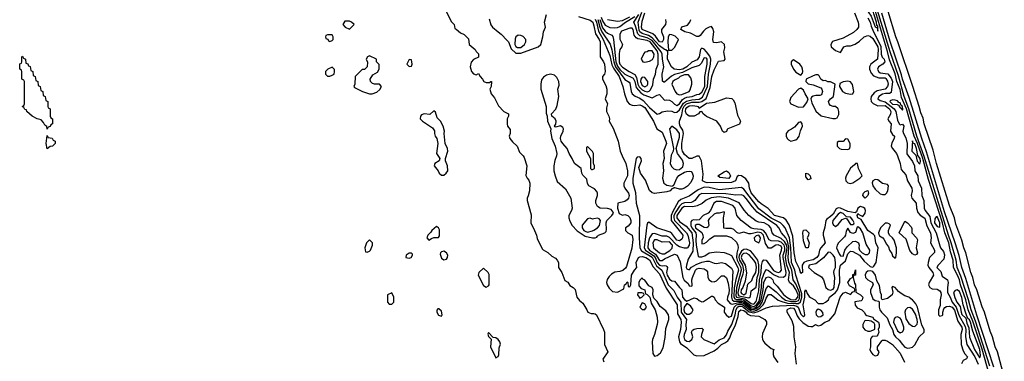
# Model space of a CAD drawing. Header units: inches. Extents: x 2789275 to 2951659, y 860290 to 1033804.
# Tile 242 of 256: x 2935368 to 2943311, y 942234 to 944989. Entities that reach past the tile are written whole.
import ezdxf

# ---------------------------------------------------------------- set-up
doc = ezdxf.new("R2010")
doc.units = ezdxf.units.IN
doc.header["$MEASUREMENT"] = 0
doc.layers.add('C9934', color=7, linetype='Continuous')
doc.layers.add('C9944', color=7, linetype='Continuous')

msp = doc.modelspace()

# ---------------------------------------------------------------- linework, layer by layer
at = {"layer": 'C9934', "color": 2}
for points, elevation in [([(2938810, 945052), (2938850, 944974), (2938874, 944950), (2938878, 944918), (2938890, 944914), (2938923.6, 944883.6), (2938954, 944870), (2938990, 944834), (2938994, 944790), (2939042, 944750), (2939051.6, 944731.6), (2939070, 944714), (2939070, 944686), (2939030, 944668), (2939010, 944646), (2939002, 944610), (2939012, 944570), (2939030, 944552), (2939050, 944544.7), (2939070, 944554), (2939082, 944530), (2939102, 944510), (2939111.6, 944491.6), (2939130, 944482), (2939158, 944482), (2939168.4, 944491.6), (2939174, 944490), (2939172, 944450), (2939162, 944430), (2939172, 944390), (2939199.8, 944359.8), (2939230, 944294), (2939274, 944250), (2939311, 944231), (2939312, 944210), (2939302, 944190), (2939302, 944150), (2939304.7, 944130), (2939323.6, 944103.6), (2939324.7, 944070), (2939318, 944050), (2939321, 944030), (2939343.5, 944003.5), (2939382, 943970), (2939401, 943921), (2939430, 943892), (2939438, 943878), (2939458, 943810), (2939451.6, 943731.6), (2939462, 943710), (2939475.3, 943695.3), (2939484.7, 943670), (2939481, 943610), (2939470.8, 943569.2), (2939461, 943550), (2939461, 943530), (2939495.3, 943415.3), (2939491.3, 943350), (2939521, 943290), (2939538, 943250), (2939543.5, 943223.5), (2939582, 943142), (2939590, 943132), (2939630, 943112), (2939661, 943081), (2939690, 943064.7), (2939704.7, 943050), (2939714, 943030), (2939716, 942990), (2939742.8, 942950), (2939764.7, 942884.7), (2939790, 942871.3), (2939805.4, 942845.4), (2939832, 942830), (2939850, 942812), (2939862, 942750), (2939883.5, 942723.5), (2939910, 942702), (2939944.7, 942650), (2939951.3, 942631.3), (2939979.6, 942619.6), (2940000, 942618.5)], 2), ([(2939155.1, 944995.1), (2939168.9, 944948.9), (2939182, 944930), (2939226.8, 944890), (2939253.2, 944873.2), (2939301.4, 944821.4), (2939310.2, 944810.2), (2939333.7, 944753.7), (2939370, 944718.7), (2939410, 944718.9), (2939549.6, 944770.4), (2939572, 944788), (2939589.3, 944850), (2939593.2, 944890), (2939609.2, 944930), (2939602.7, 944970), (2939619.3, 945030)], 6), ([(2939875.3, 945015.3), (2939970, 944986), (2939993, 944970), (2940000, 944938.6)], 6), ([(2940000, 943626.5), (2939959.3, 943650), (2939950, 943668.7), (2939943.2, 943703.2), (2939910, 943735.3), (2939903.7, 943750), (2939899, 943790), (2939842.7, 943830), (2939826, 943870), (2939801.2, 943910), (2939786, 943950), (2939749.6, 943989.6), (2939737, 944010), (2939729.6, 944030), (2939733.6, 944050), (2939753.3, 944090), (2939755.1, 944110), (2939750, 944119.3), (2939730, 944131.8), (2939690, 944122), (2939684.7, 944124.7), (2939682, 944130), (2939693.2, 944146.8), (2939696.9, 944170), (2939687, 944190), (2939662, 944210), (2939659.3, 944230), (2939692.8, 944267.2), (2939704, 944296), (2939716.2, 944370), (2939709.3, 944430), (2939719.7, 944460.3), (2939718, 944490), (2939702.6, 944522.6), (2939682.7, 944542.7), (2939650, 944549.8), (2939617.8, 944542.2), (2939593.9, 944526.1), (2939577, 944503), (2939571.7, 944470), (2939572.2, 944430), (2939614.9, 944290), (2939615.9, 944235.9), (2939622.8, 944210), (2939625.5, 944170), (2939652, 944110), (2939650.8, 944089.2), (2939661.6, 944030), (2939686.7, 943970), (2939700.5, 943910), (2939699.1, 943890), (2939685.5, 943854.5), (2939677.6, 943810), (2939678.4, 943770), (2939686.7, 943730), (2939704.1, 943684.1), (2939770, 943624), (2939814.4, 943550), (2939824.4, 943470), (2939820.4, 943450), (2939797.6, 943410), (2939797, 943390), (2939805.3, 943365.3), (2939826.4, 943330), (2939865.1, 943285.1), (2939930, 943243.7), (2939990, 943230.5), (2940000, 943230.6)], 6), ([(2940000, 943825), (2939998, 943830), (2939998, 943910), (2939990, 943926), (2939950, 943966), (2939942, 943958), (2939942, 943930), (2939974, 943870), (2939974, 943790), (2939982, 943782), (2939990, 943782), (2940000, 943787)], 6), ([(2940000, 943382.1), (2939990, 943379.6), (2939970, 943387.3), (2939950, 943383.7), (2939906.9, 943333.1), (2939906.5, 943310), (2939918.9, 943290), (2939930, 943282.9), (2939950, 943276.5), (2939990, 943286), (2940000, 943291.8)], 10)]:
    msp.add_lwpolyline(points, dxfattribs=dict(at, elevation=elevation))
for points, elevation in [([(2938030, 944978), (2937990, 944978), (2937974, 944950), (2937994, 944930), (2938030, 944912), (2938066, 944950), (2938046, 944970)], 2), ([(2937890, 944866), (2937850, 944866), (2937838, 944862), (2937834, 944850), (2937838, 944838), (2937852.7, 944832.7), (2937858, 944818), (2937870, 944814), (2937890, 944822), (2937898, 944830), (2937898, 944850)], 2), ([(2939390, 944863.7), (2939370.4, 944849.6), (2939364.6, 944835.4), (2939362, 944790), (2939370, 944773), (2939384, 944764), (2939410, 944764.7), (2939439.7, 944790), (2939451.5, 944810), (2939451.5, 944830), (2939430, 944852.8), (2939410, 944861.6)], 10), ([(2935590, 944106), (2935588, 944128), (2935570, 944138), (2935560.4, 944160.4), (2935542, 944182), (2935508, 944190), (2935468, 944210), (2935426, 944250), (2935422, 944262), (2935410, 944266), (2935402, 944282), (2935388, 944290), (2935402, 944298), (2935406, 944310), (2935406, 944490), (2935402, 944502), (2935386, 944510), (2935386, 944570), (2935382, 944582), (2935368, 944590), (2935370, 944634), (2935382, 944638), (2935386, 944650), (2935386, 944690), (2935390, 944694), (2935398, 944678), (2935414, 944670), (2935418, 944638), (2935432.7, 944632.7), (2935438, 944618), (2935452.7, 944612.7), (2935458, 944578), (2935474, 944570), (2935478, 944538), (2935494, 944530), (2935498, 944498), (2935514, 944490), (2935518, 944458), (2935534, 944450), (2935538, 944418), (2935554, 944410), (2935558, 944378), (2935574, 944370), (2935578, 944338), (2935594, 944330), (2935594, 944290), (2935598, 944278), (2935614, 944270), (2935614, 944210), (2935618, 944198), (2935634, 944190), (2935634, 944150), (2935618, 944142), (2935612.7, 944127.3), (2935598, 944122)], -2), ([(2938190, 944698), (2938174, 944690), (2938162, 944670), (2938172.7, 944647.3), (2938172, 944610), (2938150, 944588), (2938130, 944588), (2938074, 944530), (2938072, 944470), (2938064.7, 944450), (2938070, 944442), (2938134, 944410), (2938190, 944391.3), (2938211.6, 944391.6), (2938250, 944404.7), (2938274.6, 944425.4), (2938288, 944450), (2938270, 944468), (2938230, 944468.7), (2938214.6, 944474.6), (2938198, 944490), (2938195.3, 944510), (2938216.4, 944543.6), (2938255.3, 944564.7), (2938268, 944590), (2938267.3, 944627.3), (2938246, 944650), (2938246, 944670)], 2), ([(2938510, 944668), (2938492, 944630), (2938510, 944612), (2938530, 944614), (2938535.3, 944630), (2938530, 944666)], 2), ([(2937890, 944606), (2937854, 944590), (2937834, 944570), (2937834, 944550), (2937850, 944534), (2937870, 944534), (2937890, 944542), (2937906, 944550), (2937908, 944570), (2937907.3, 944587.3)], 2), ([(2938710, 944255.3), (2938675.9, 944224.1), (2938630, 944229.2), (2938610, 944221.2), (2938600.7, 944210), (2938598.8, 944190), (2938618, 944170), (2938697.5, 944117.5), (2938714, 944094), (2938714.8, 944070), (2938720.7, 944050), (2938734, 944030), (2938742, 943990), (2938731, 943910), (2938758, 943870), (2938752, 943850), (2938718, 943830), (2938711.3, 943810), (2938742.8, 943770), (2938751, 943750), (2938770, 943734.8), (2938790, 943736.3), (2938809.2, 943750), (2938820.9, 943770), (2938819.3, 943810), (2938804, 943850), (2938802, 943870), (2938820.7, 943930), (2938818.4, 943950), (2938799.6, 943990), (2938792, 944070), (2938794.5, 944090), (2938784, 944130), (2938762, 944170), (2938737.2, 944197.2), (2938723.1, 944243.1)], 2), ([(2935590, 943948), (2935581.2, 943990), (2935590, 944054), (2935598, 944038), (2935630, 944034), (2935638, 944018), (2935654, 944010), (2935654, 943990), (2935634, 943970), (2935612.7, 943967.3)], -2), ([(2938730, 943322), (2938692, 943290), (2938685.4, 943274.6), (2938662, 943250), (2938652, 943230), (2938670, 943212), (2938690, 943224.7), (2938710, 943232), (2938748, 943232), (2938755.3, 943244.7), (2938754, 943294), (2938748, 943310)], 2), ([(2938190, 943214), (2938164.7, 943190), (2938152, 943150), (2938158, 943118), (2938170, 943114), (2938190, 943122), (2938198, 943130), (2938215.3, 943170), (2938213.2, 943190)], 2), ([(2938790, 943122), (2938770, 943118), (2938762, 943110), (2938761, 943099), (2938770, 943064.7), (2938790, 943052), (2938810, 943058), (2938819, 943070), (2938821.2, 943090), (2938810, 943108.7)], 2), ([(2938530, 943106), (2938510, 943106), (2938484.7, 943090), (2938482, 943070), (2938510, 943064.7), (2938526, 943070), (2938538, 943090), (2938538, 943098)], 2), ([(2939110, 942986), (2939071.3, 942950), (2939067.9, 942927.9), (2939110, 942846), (2939130, 942831.3), (2939150, 942842), (2939155.3, 942850), (2939154.6, 942934.6), (2939148, 942950)], 2), ([(2938370, 942786), (2938334, 942770), (2938334, 942710), (2938350, 942694), (2938370, 942694), (2938386, 942710), (2938386, 942750)], 2), ([(2938750, 942658), (2938742, 942658), (2938732.7, 942647.3), (2938732, 942630), (2938747.1, 942607.1), (2938770, 942598), (2938777.2, 942610), (2938770, 942638)], 2), ([(2939150, 942466), (2939146, 942454), (2939150, 942434), (2939172.7, 942412.7), (2939167.3, 942350), (2939210, 942262), (2939228.4, 942271.6), (2939234.6, 942285.4), (2939236.4, 942343.6), (2939247.3, 942372.7), (2939242, 942390), (2939228, 942410), (2939210, 942422), (2939187.3, 942427.3)], 2)]:
    msp.add_lwpolyline(points, close=True, dxfattribs=dict(at, elevation=elevation))
at = {"layer": 'C9944', "color": 2}
for points, elevation in [([(2942150, 945307), (2942124.9, 945290), (2942132, 945270), (2942148.4, 945250), (2942151.3, 945230), (2942146.2, 945190), (2942179.5, 945130), (2942199.7, 945070), (2942236.9, 945016.9), (2942270, 944930.5), (2942284.5, 944924.5), (2942290, 944896), (2942290, 944937.2), (2942283.3, 944943.3), (2942280.3, 944970), (2942257.7, 945037.7), (2942246.6, 945090), (2942216.6, 945156.6), (2942190, 945251.9)], 18), ([(2940310, 944921.3), (2940290, 944920.5), (2940224.1, 944895.9), (2940208.7, 944871.3), (2940210, 944832), (2940231, 944790), (2940224.7, 944770), (2940210, 944748), (2940202.9, 944717.1), (2940203.9, 944650), (2940210, 944630.7), (2940230, 944606.3), (2940285.5, 944570), (2940330, 944547.8), (2940344.2, 944524.2), (2940355.7, 944470), (2940366.8, 944446.8), (2940390, 944424), (2940410, 944411.8), (2940430, 944408.4), (2940446.3, 944413.7), (2940456.9, 944423.1), (2940475.4, 944464.6), (2940481.3, 944510), (2940496.4, 944550), (2940502.6, 944590), (2940518.7, 944630), (2940520.2, 944710), (2940510, 944737.2), (2940455.4, 944810), (2940430, 944821.6), (2940355, 944835), (2940341.5, 944841.5), (2940325.2, 944865.2), (2940316.8, 944910)], 22), ([(2940610, 944869.5), (2940600.8, 944850), (2940596.5, 944810), (2940602, 944742), (2940630, 944744.4), (2940653, 944767), (2940682.7, 944830), (2940655.8, 944855.8), (2940630, 944868)], 14), ([(2940441.4, 944738.6), (2940430, 944728.7), (2940412, 944728), (2940403.6, 944716.4), (2940382, 944670), (2940394, 944650), (2940410, 944646), (2940450, 944653.4), (2940472.2, 944667.8), (2940484.7, 944690), (2940487.8, 944710), (2940470, 944738)], 26), ([(2941610, 944666), (2941598.8, 944661.2), (2941590.8, 944650), (2941593, 944630), (2941610, 944591), (2941630, 944566), (2941670, 944542), (2941683.1, 944556.9), (2941685.2, 944570), (2941684.5, 944590), (2941677.6, 944610), (2941660.7, 944630)], 10), ([(2940763.8, 944543.8), (2940730, 944543.2), (2940697, 944530), (2940683.4, 944516.6), (2940650, 944500.5), (2940638.4, 944490), (2940630.4, 944470), (2940656.5, 944410), (2940670, 944392.4), (2940690, 944384.2), (2940710, 944386.9), (2940769.4, 944410), (2940776.3, 944423.7), (2940789.8, 944470), (2940790.9, 944490), (2940781.4, 944521.4)], 22), ([(2941810, 944544), (2941790, 944543.7), (2941770, 944537), (2941712, 944510), (2941711.3, 944490), (2941730, 944471.3), (2941770, 944464), (2941830, 944438.8), (2941838.8, 944430), (2941844, 944410), (2941836.3, 944383.7), (2941822.8, 944377.2), (2941790, 944378), (2941770, 944372.7), (2941756.8, 944363.2), (2941750.7, 944350), (2941758.5, 944318.5), (2941792, 944252), (2941834.8, 944214.8), (2941929.1, 944190.9), (2941950, 944191.3), (2941962, 944198), (2941975.5, 944224.5), (2941977, 944250), (2941972, 944270), (2941950, 944289.3), (2941929.6, 944289.6), (2941910, 944297.2), (2941897.2, 944310), (2941894, 944330), (2941908, 944350), (2941934, 944370), (2941946, 944470), (2941910, 944488), (2941888.9, 944488.9), (2941870, 944498), (2941850, 944495.3), (2941830, 944508.7), (2941817.5, 944537.5)], 10), ([(2940390, 944525.6), (2940378.9, 944510), (2940375.2, 944490), (2940390, 944459), (2940410, 944448.2), (2940430, 944459.3), (2940435.3, 944470), (2940435.6, 944490), (2940410, 944522.9)], 26), ([(2942050, 944494), (2942011, 944489), (2941985.4, 944474.6), (2941982, 944450), (2942006.8, 944410), (2942030, 944395.5), (2942070, 944387.3), (2942089.2, 944390.8), (2942097.2, 944410), (2942086.8, 944466.8), (2942070, 944489)], 10), ([(2941670, 944437.2), (2941650, 944429.2), (2941590, 944360.9), (2941577.1, 944330), (2941590, 944310.7), (2941650, 944284.9), (2941690, 944286), (2941719.5, 944320.5), (2941729, 944350), (2941703.7, 944390), (2941690, 944422)], 10), ([(2941050, 944078), (2941038, 944090), (2941022.7, 944130), (2940991.8, 944170), (2940908.9, 944208.9), (2940882, 944230), (2940870, 944249.2), (2940854.8, 944245.2), (2940844.9, 944230), (2940810, 944211.1), (2940770, 944209.7), (2940747.7, 944227.7), (2940740.7, 944250), (2940742.9, 944270), (2940750, 944280.8), (2940770, 944295), (2940797.8, 944297.8), (2940832, 944292), (2940838.8, 944290), (2940850, 944276), (2940910, 944316.2), (2940977.2, 944322.8), (2941070, 944359.1), (2941112.8, 944352.8), (2941124.1, 944344.1), (2941137.3, 944317.3), (2941159.7, 944219.7), (2941184, 944170), (2941174.8, 944145.2), (2941082, 944110), (2941075.3, 944104.7), (2941070, 944088.7)], 6), ([(2942410, 944342.2), (2942390, 944334.5), (2942388.2, 944330), (2942410, 944307.8), (2942446.2, 944306.2), (2942458.9, 944298.9), (2942470, 944277.3), (2942476.8, 944276.8), (2942490, 944258.8), (2942493.2, 944266.8), (2942490, 944288.7), (2942478, 944298), (2942470, 944319.5), (2942461.6, 944321.6), (2942450, 944334.5), (2942430, 944340.5)], 18), ([(2941670, 944164), (2941650, 944161.2), (2941618.2, 944121.8), (2941595.1, 944104.9), (2941567.3, 944092.7), (2941550.3, 944070), (2941550.3, 944050), (2941558.9, 944030), (2941570, 944018.9), (2941590, 944010.2), (2941630, 944020.9), (2941643.6, 944030), (2941657.6, 944050), (2941667.3, 944092.7), (2941682.7, 944130), (2941681.2, 944150)], 10), ([(2940630, 944129.4), (2940610.5, 944109.5), (2940643, 943950), (2940639.1, 943930), (2940623, 943897), (2940616.9, 943830), (2940626.1, 943806.1), (2940645.8, 943785.8), (2940670, 943779.5), (2940690, 943781.5), (2940717.3, 943802.7), (2940724.3, 943830), (2940716.4, 943856.4), (2940675.6, 943910), (2940664, 943950), (2940690, 944042.8), (2940689.8, 944070), (2940670, 944100.4)], 14), ([(2942030, 944028), (2942010, 944008), (2941972.7, 944007.3), (2941962, 943998), (2941962, 943970), (2941982, 943950), (2941994.6, 943945.4), (2942050, 943942), (2942066, 943950), (2942068, 943970), (2942068, 943990), (2942050, 944026)], 10), ([(2942570, 944011.8), (2942565.2, 943930), (2942596.7, 943896.7), (2942609, 943849), (2942630, 943822.8), (2942634.8, 943845.2), (2942632.1, 943870), (2942615, 943895), (2942603.5, 943950), (2942590, 943987.6), (2942574.5, 943994.5)], 18), ([(2942110, 943828.7), (2942102.5, 943817.5), (2942070, 943792), (2942035.3, 943730), (2942030.4, 943710), (2942033.4, 943690), (2942050, 943673.4), (2942070, 943667.3), (2942090, 943674), (2942145.2, 943710), (2942164, 943730), (2942135.1, 943790), (2942128, 943828)], 10), ([(2941090, 943708), (2941017.5, 943717.5), (2941001.2, 943730), (2941050, 943763.1), (2941070, 943770.3), (2941090, 943757.1), (2941101.7, 943730)], 6), ([(2941730, 943698), (2941710, 943722), (2941709.4, 943750.6), (2941730, 943744.7), (2941744.7, 943730), (2941750, 943706)], 6), ([(2942270, 943700.3), (2942250.4, 943690), (2942245.5, 943674.5), (2942251, 943650), (2942270, 943622.3), (2942310, 943584.4), (2942330, 943578.4), (2942350, 943580.4), (2942362, 943590), (2942371.9, 943608.1), (2942375.8, 943650), (2942370, 943660.9), (2942330, 943668), (2942290, 943698)], 10), ([(2940890, 943637.1), (2940841.9, 943618.1), (2940770, 943566.3), (2940700.4, 943539.6), (2940679.2, 943520.8), (2940637.2, 943442.8), (2940623.9, 943410), (2940624.6, 943370), (2940710, 943263.1), (2940716.9, 943250), (2940716.2, 943230), (2940710, 943219.7), (2940690, 943206.8), (2940670, 943209.8), (2940630, 943264), (2940615.3, 943275.3), (2940509.2, 943310), (2940443.6, 943356.4), (2940431.6, 943348.4), (2940427.1, 943332.9), (2940405.7, 943150), (2940417.1, 943130), (2940483.7, 943083.7), (2940494.6, 943070), (2940510.1, 943030), (2940529.3, 943009.3), (2940550, 943002.7), (2940570, 943007.4), (2940584.7, 943004.7), (2940590, 942998.8), (2940592.9, 942990), (2940587.3, 942950), (2940591.3, 942930), (2940610, 942895.8), (2940630, 942883), (2940650, 942880.7), (2940690, 942828.2), (2940710.3, 942810.3), (2940716.5, 942750), (2940730, 942732), (2940750, 942718), (2940810, 942746.4), (2940830, 942740.4), (2940850, 942723.1), (2940870, 942713.7), (2940884.7, 942715.3), (2940950, 942758.8), (2940958, 942758), (2940970, 942752), (2940979.1, 942730), (2941002.8, 942702.8), (2941052.7, 942670), (2941052.2, 942630), (2941068, 942610), (2941090, 942590.4), (2941110, 942598.7), (2941131.1, 942670), (2941151.6, 942688.4), (2941170, 942695.9), (2941190, 942695.3), (2941200.8, 942690), (2941270, 942641.4), (2941290, 942639.4), (2941313.3, 942646.7), (2941337.8, 942662.2), (2941365.4, 942690), (2941378.8, 942710), (2941390, 942742.4), (2941410, 942772.2), (2941430, 942771.8), (2941487.9, 942727.9), (2941515.5, 942715.5), (2941563.4, 942703.4), (2941630, 942699.5), (2941650, 942700.7), (2941666.1, 942713.9), (2941678.5, 942750), (2941677.1, 942777.1), (2941629.3, 942929.3), (2941621.5, 942970), (2941595, 943030), (2941590.4, 943150.4), (2941578.6, 943230), (2941542.4, 943310), (2941528.5, 943330), (2941506.3, 943350), (2941429.5, 943389.5), (2941330, 943462.9), (2941210, 943623), (2941190, 943635.1), (2941010, 943616.8), (2940930, 943635.6)], 14), ([(2942190, 943549.5), (2942169.5, 943570.5), (2942170, 943574), (2942175.3, 943590), (2942190, 943604.7), (2942210, 943612), (2942214.8, 943590), (2942210.6, 943570)], 6), ([(2940870, 943588), (2940850, 943576.9), (2940814, 943530), (2940799.1, 943520.9), (2940784.1, 943515.9), (2940730, 943512.2), (2940710, 943503.7), (2940690, 943485), (2940660.3, 943439.7), (2940646.4, 943410), (2940644.3, 943390), (2940650, 943368.5), (2940746.9, 943270), (2940758, 943250), (2940772, 943190), (2940770, 943169.3), (2940755.5, 943150), (2940750, 943145.1), (2940730, 943146), (2940690, 943156.9), (2940670, 943169.6), (2940610, 943233.5), (2940590, 943242.2), (2940550, 943243.5), (2940490, 943265.3), (2940470, 943261.1), (2940450, 943229.6), (2940437.8, 943190), (2940435.4, 943150), (2940450.2, 943130), (2940497.1, 943097.1), (2940530, 943046.5), (2940550, 943046), (2940570, 943059.7), (2940650, 943097.3), (2940670.8, 943090.8), (2940697.5, 943037.5), (2940716.9, 942910), (2940728.3, 942888.3), (2940761.7, 942861.7), (2940770, 942842.8), (2940790, 942838.8), (2940793.4, 942846.6), (2940791.1, 942890), (2940795.1, 942910), (2940819.7, 942970), (2940830, 942978.9), (2940850, 942984.2), (2940890, 942980.4), (2940907.3, 942970), (2940916.2, 942956.2), (2940919.5, 942910), (2940930.5, 942890), (2940950, 942877), (2940970, 942874), (2940990, 942882.4), (2941030, 942922), (2941050, 942922), (2941070, 942907.3), (2941084.4, 942864.4), (2941090.7, 942810.7), (2941090, 942782), (2941077.4, 942750), (2941076.5, 942730), (2941100.8, 942700.8), (2941115.3, 942695.3), (2941170, 942708.8), (2941190, 942708.4), (2941210, 942699.2), (2941270, 942654), (2941290, 942652.1), (2941310, 942658.7), (2941338.3, 942681.7), (2941358.4, 942710), (2941390, 942820.5), (2941410, 942842.4), (2941470, 942795.3), (2941513.4, 942750), (2941546.8, 942726.8), (2941590, 942716.1), (2941630, 942715), (2941650, 942723.8), (2941659.5, 942740.5), (2941662.8, 942770), (2941658.2, 942790), (2941630, 942858.5), (2941607.9, 942890), (2941596.5, 942970), (2941572.1, 943030), (2941568.3, 943070), (2941573.9, 943153.9), (2941562.9, 943202.9), (2941550, 943229.7), (2941514, 943270), (2941492.6, 943310), (2941475.4, 943330), (2941317.7, 943437.7), (2941278.6, 943478.6), (2941230, 943548.2), (2941210, 943568), (2941190, 943575.4), (2941145.4, 943574.6), (2941064.4, 943584.4)], 18), ([(2941010, 943560.2), (2940946.3, 943553.7), (2940906.2, 943533.8), (2940874.2, 943505.8), (2940833.1, 943486.9), (2940799.7, 943480.3), (2940730, 943481.8), (2940710.3, 943470), (2940670, 943411.1), (2940668.3, 943390), (2940690, 943361.6), (2940744, 943324), (2940789.2, 943270), (2940800.9, 943190), (2940798.6, 943121.4), (2940762.1, 943057.9), (2940748.2, 943010), (2940746, 942990), (2940750, 942979.1), (2940770, 942972.7), (2940787, 942993), (2940824.3, 943015.7), (2940870, 943034.2), (2940910, 943040.9), (2940930, 943042), (2940970, 943026), (2940990, 943023.8), (2941030, 943030.4), (2941061.7, 943021.7), (2941110, 942984.9), (2941122.3, 942962.3), (2941111.1, 942751.1), (2941115.1, 942730), (2941130, 942718.1), (2941190, 942719.9), (2941210, 942713), (2941267.5, 942667.5), (2941290, 942663.7), (2941310, 942671.3), (2941342.7, 942710), (2941351.1, 942730), (2941366.5, 942810), (2941371.4, 942870), (2941390, 942908.9), (2941410, 942916), (2941427, 942907), (2941443.1, 942890), (2941450, 942868.2), (2941479.7, 942839.7), (2941530, 942773.8), (2941556.5, 942750), (2941590, 942733.7), (2941610, 942730.1), (2941630, 942732.1), (2941646.2, 942750), (2941647.7, 942770), (2941630, 942811.9), (2941610, 942841.4), (2941579.2, 942870), (2941570.7, 942890), (2941578.1, 942950), (2941557.2, 943010), (2941547.3, 943070), (2941558.5, 943150), (2941553.5, 943173.5), (2941539.2, 943199.2), (2941510, 943224.5), (2941454, 943250), (2941438.4, 943270), (2941427, 943310), (2941411.6, 943330), (2941375.3, 943350), (2941330, 943356), (2941310, 943363.7), (2941249.5, 943410), (2941212.5, 943452.5), (2941173.1, 943513.1), (2941086.6, 943550)], 22), ([(2940990, 943522.4), (2940968.4, 943510), (2940940.2, 943450), (2940923.1, 943430), (2940881.6, 943410), (2940850, 943375.6), (2940830, 943371.3), (2940805.2, 943374.8), (2940790.3, 943369.7), (2940781.8, 943358.2), (2940783, 943330), (2940791.5, 943310), (2940821.4, 943270), (2940825.4, 943250), (2940821.6, 943210), (2940824.4, 943170), (2940842, 943082), (2940850, 943077.1), (2940870, 943076.5), (2940895.3, 943084.7), (2940930, 943108.5), (2940990, 943116.4), (2941050, 943110.4), (2941090, 943099.3), (2941110, 943088), (2941162.2, 942990), (2941166.2, 942970), (2941145, 942895), (2941132.4, 942827.6), (2941130.1, 942750), (2941138.3, 942738.3), (2941150, 942732), (2941190, 942731.2), (2941210, 942726.1), (2941270, 942680.5), (2941290, 942677.3), (2941310, 942687.6), (2941327.5, 942710), (2941335.7, 942730), (2941351.8, 942828.2), (2941354.9, 942890), (2941370, 942937.1), (2941387.2, 942972.8), (2941390, 942975.3), (2941410, 942966.7), (2941450, 942933.2), (2941490, 942914.5), (2941530, 942911.5), (2941548.5, 942930), (2941551.9, 942950), (2941526.5, 943070), (2941526.7, 943090), (2941539.9, 943130), (2941540.9, 943150), (2941534.2, 943170), (2941510, 943194.9), (2941490, 943203), (2941430, 943206.9), (2941413.3, 943213.3), (2941385.2, 943270), (2941368.4, 943288.4), (2941350, 943297.3), (2941290, 943301.4), (2941270, 943308.4), (2941189.3, 943370), (2941154.5, 943410), (2941141.3, 943470), (2941122, 943490), (2941030, 943522)], 26), ([(2941050, 943439), (2941010, 943429), (2940990, 943429.2), (2940970, 943419.5), (2940930, 943382.7), (2940923.1, 943370), (2940928.2, 943330), (2940922, 943318), (2940911, 943310), (2940890, 943313.3), (2940850, 943336.8), (2940830, 943337.7), (2940817.4, 943330), (2940821.1, 943310), (2940871.7, 943271.7), (2940880.4, 943250), (2940883, 943230), (2940871, 943210), (2940870, 943182), (2940890, 943184), (2940910, 943194.8), (2940937, 943223), (2940974.6, 943245.4), (2941070, 943244.7), (2941110, 943232), (2941150, 943196), (2941162.4, 943170), (2941164.9, 943150), (2941152.7, 943107.3), (2941150.6, 943070), (2941155.7, 943050), (2941186.3, 942990), (2941189, 942970), (2941150, 942827.6), (2941145.2, 942765.2), (2941151.2, 942750), (2941217.1, 942737.1), (2941270, 942700.1), (2941290, 942696.1), (2941310, 942715.8), (2941330, 942801.6), (2941336.3, 942890), (2941351, 942950), (2941353.6, 943006.4), (2941361.1, 943038.9), (2941370, 943053), (2941390, 943048.5), (2941450, 942967.3), (2941470, 942955.5), (2941489.6, 942950.4), (2941504.2, 942955.8), (2941513.1, 942970), (2941499.8, 943090), (2941515, 943130), (2941516.5, 943150), (2941510, 943161.7), (2941487, 943173), (2941469.4, 943170.6), (2941430, 943145.4), (2941410, 943146), (2941385.4, 943185.4), (2941369.2, 943250), (2941350, 943271.1), (2941324, 943276), (2941270, 943262.4), (2941250, 943261.6), (2941210, 943274.5), (2941170, 943265.2), (2941152.9, 943272.9), (2941130, 943297.2), (2941110, 943305.2), (2941064, 943304), (2941048.7, 943308.7), (2941046, 943390), (2941054.2, 943434.2)], 30), ([(2941990, 943433.8), (2941970, 943421.3), (2941929.1, 943370), (2941925.3, 943350), (2941930, 943337.3), (2941950, 943322.4), (2941970, 943337.6), (2942003.1, 943376.9), (2942030, 943388.4), (2942042, 943382), (2942070, 943337.3), (2942090, 943336), (2942098.6, 943341.4), (2942099.3, 943350), (2942090, 943371.8), (2942070, 943397.4), (2942038, 943398), (2942010, 943426.3)], 14), ([(2942590, 943088.7), (2942570, 943102), (2942550, 943128), (2942518.7, 943218.7), (2942462, 943270), (2942510, 943364.7), (2942530, 943352), (2942559.8, 943319.8), (2942565.4, 943305.4), (2942564.7, 943270), (2942602, 943230), (2942610, 943214), (2942601, 943150), (2942610.8, 943110), (2942603.6, 943096.4)], 6), ([(2942770, 943402), (2942761.3, 943398.7), (2942750, 943384), (2942749.4, 943350), (2942770, 943320.9), (2942790, 943316), (2942790.9, 943350)], 18), ([(2941730, 943148), (2941710, 943148.7), (2941690, 943206), (2941685.2, 943270), (2941690, 943291), (2941710, 943294), (2941734.8, 943270), (2941731.6, 943248.4), (2941722, 943230), (2941736, 943190)], 6), ([(2942130, 943317.2), (2942123.5, 943316.5), (2942110, 943274), (2942090, 943263.7), (2942070, 943273.2), (2942050, 943308.7), (2942036.3, 943283.7), (2942030.4, 943250), (2942023, 943237), (2941974.6, 943190), (2941962.3, 943170), (2941957.8, 943150), (2941979.7, 943099.7), (2941990, 943083.8), (2942010, 943082.4), (2942025.3, 943130), (2942042.3, 943157.7), (2942090, 943199.1), (2942110, 943204), (2942134.8, 943190), (2942140.5, 943170), (2942136.4, 943150), (2942144.2, 943130), (2942164.6, 943110), (2942190, 943094.6), (2942210, 943096.4), (2942223.6, 943110), (2942226.3, 943130), (2942198, 943178), (2942169.6, 943270), (2942150, 943302)], 14), ([(2942370, 943349.3), (2942350, 943349.2), (2942313.4, 943310), (2942296, 943270), (2942298, 943258), (2942305.4, 943245.4), (2942330.7, 943230.7), (2942339.8, 943219.8), (2942359.8, 943179.8), (2942377.3, 943157.3), (2942386, 943130), (2942403.5, 943103.5), (2942410, 943084.7), (2942430, 943066.8), (2942435.3, 943070), (2942441.2, 943110), (2942441.2, 943150), (2942421.6, 943210), (2942409.4, 943230), (2942385.2, 943250), (2942377.6, 943270), (2942378, 943290), (2942392, 943332), (2942383.2, 943343.2)], 10), ([(2940490, 943214.7), (2940475.3, 943190), (2940480.3, 943150), (2940530.6, 943110), (2940550, 943100.3), (2940570, 943101.3), (2940612.3, 943127.7), (2940632.3, 943147.7), (2940633.6, 943170), (2940630, 943176.4), (2940610, 943196.5), (2940550, 943193.7), (2940510, 943213.7)], 22), ([(2941330, 943250.5), (2941310, 943245.4), (2941292, 943230), (2941296.4, 943210), (2941302.8, 943202.8), (2941330, 943190.5), (2941343, 943210), (2941345.7, 943230)], 34), ([(2941230, 943139.2), (2941210, 943136.8), (2941190, 943123.1), (2941171.7, 943090), (2941170.1, 943070), (2941175.8, 943050), (2941198.6, 943010), (2941207.8, 942970), (2941203.2, 942936.8), (2941185.8, 942890), (2941161.2, 942790), (2941163.3, 942770), (2941170, 942762.5), (2941250, 942745.6), (2941262.5, 942757.5), (2941270, 942802), (2941310, 942830.6), (2941318.7, 942910), (2941330.9, 942950), (2941332, 943012), (2941323.9, 943050), (2941283.5, 943103.5), (2941264, 943124)], 34), ([(2941890, 943114), (2941851.4, 943068.6), (2941790, 943019.7), (2941736.3, 943010), (2941732.4, 942990), (2941776.3, 942950), (2941836.5, 942916.5), (2941851.7, 942891.7), (2941871.7, 942830), (2941890, 942812.9), (2941910, 942806.4), (2941930, 942815.3), (2941938.8, 942830), (2941943, 942910), (2941936.3, 942950), (2941938.7, 942970), (2941948.4, 942991.6), (2941950.8, 943030.8), (2941943.1, 943070), (2941930.9, 943090.9), (2941910, 943111.5)], 14), ([(2941230, 943105.4), (2941210, 943103.7), (2941202.3, 943097.7), (2941194.5, 943090), (2941189.2, 943070.8), (2941196.6, 943050), (2941221.1, 943010), (2941231.3, 942948.7), (2941219.9, 942880.1), (2941201.3, 942830), (2941188.8, 942810), (2941185.5, 942790), (2941190, 942781.1), (2941210, 942771.3), (2941230, 942782.6), (2941243, 942857), (2941274.6, 942885.4), (2941283, 942910), (2941307.1, 942950), (2941311.4, 942990), (2941306.5, 943026.5), (2941291.6, 943050), (2941253.1, 943093.1)], 38), ([(2942230, 942964.7), (2942210, 942960.5), (2942197.6, 942950), (2942188.3, 942931.7), (2942190.3, 942910), (2942210, 942890.3), (2942248.5, 942868.5), (2942252.4, 942850), (2942231.8, 942810), (2942231.5, 942790), (2942250, 942738), (2942270, 942723.1), (2942298, 942718), (2942302.8, 942710), (2942300.7, 942670), (2942308.4, 942648.4), (2942320.3, 942630), (2942365.1, 942585.1), (2942388, 942528), (2942410.2, 942490), (2942421.3, 942450), (2942432.5, 942432.5), (2942464.3, 942404.3), (2942488.7, 942368.7), (2942510, 942348.8), (2942530, 942341.1), (2942550, 942341.3), (2942570, 942347.7), (2942590, 942366.8), (2942624.5, 942430), (2942665.1, 942470), (2942664.2, 942490), (2942645.4, 942525.4), (2942609.8, 942669.8), (2942597.7, 942697.7), (2942570, 942729.2), (2942556.5, 942736.5), (2942550, 942748), (2942510, 942762), (2942480.2, 942780.2), (2942457.2, 942797.2), (2942430, 942828), (2942410, 942838), (2942404.7, 942830), (2942411.3, 942791.3), (2942406.8, 942770), (2942370, 942740.9), (2942326, 942730), (2942320.2, 942740.2), (2942319.5, 942770), (2942311.8, 942790), (2942305.1, 942845.1), (2942283.5, 942883.5), (2942272.8, 942930), (2942250, 942958.4)], 10), ([(2940390, 942906), (2940371.6, 942888.4), (2940362, 942870), (2940363.6, 942843.6), (2940382, 942822), (2940411.1, 942811.1), (2940418, 942778), (2940430, 942774), (2940451.1, 942751.1), (2940462.5, 942702.5), (2940495.5, 942650), (2940510.6, 942589.4), (2940514, 942550), (2940510.7, 942530.7), (2940490.3, 942450), (2940472.4, 942410), (2940470.3, 942389.7), (2940476.4, 942296.4), (2940490, 942276), (2940510, 942282), (2940536.4, 942303.6), (2940558.2, 942341.8), (2940574.5, 942425.5), (2940582, 942498), (2940605.6, 942570), (2940606, 942590), (2940601.3, 942610), (2940581.1, 942641.1), (2940534.7, 942674.7), (2940510, 942715.1), (2940484.1, 942744.1), (2940475.1, 942770), (2940478, 942810), (2940470, 942828.7), (2940443.2, 942843.2), (2940410, 942888.7), (2940396.4, 942896.4)], 6), ([(2942930, 942809.6), (2942914.2, 942805.8), (2942902.6, 942790), (2942912.7, 942747.3), (2942929.2, 942710), (2942955.4, 942675.4), (2942962.2, 942630), (2942970, 942612.2), (2943002, 942582), (2943010, 942540.5), (2943024.8, 942504.8), (2943029.5, 942429.5), (2943070, 942328.5), (2943110, 942266), (2943114, 942266), (2943119.3, 942280.7), (2943113.1, 942330), (2943058.3, 942478.3), (2943038.6, 942550), (2943030, 942569.6), (2943018, 942578), (2943006.6, 942606.6), (2942980.5, 942690), (2942970, 942749.4), (2942950, 942796.3)], 18), ([(2940387.3, 942787.3), (2940354, 942786), (2940352, 942770), (2940370, 942742), (2940386, 942750), (2940406, 942770), (2940402, 942782)], 6), ([(2940390, 942706), (2940372, 942670), (2940390, 942652), (2940410, 942651.3), (2940424, 942670), (2940410, 942698)], 6), ([(2940750, 942699.3), (2940729, 942671), (2940725, 942650), (2940730, 942630.5), (2940750, 942614.7), (2940770, 942614.9), (2940790, 942628.4), (2940800.9, 942650), (2940780.4, 942680.4)], 14), ([(2941810, 942655.3), (2941796.8, 942643.2), (2941790.7, 942630), (2941792.7, 942610), (2941810, 942592.7), (2941830, 942596.4), (2941849.4, 942610), (2941846.6, 942626.6), (2941830, 942645.2)], 10), ([(2942550, 942667.1), (2942530, 942666.3), (2942513.7, 942650), (2942508.9, 942630), (2942517.3, 942577.3), (2942540.2, 942540.2), (2942570, 942516.5), (2942590, 942514), (2942607.6, 942532.4), (2942610.5, 942549.5), (2942608.9, 942571.1), (2942595.2, 942615.2), (2942570, 942655.1)], 14), ([(2942190, 942562), (2942182.8, 942557.2), (2942171.3, 942530), (2942171, 942510), (2942186.8, 942486.8), (2942210, 942478), (2942230, 942478), (2942250, 942484.7), (2942267.3, 942492.7), (2942268, 942530), (2942260.4, 942540.4), (2942236.4, 942556.4), (2942220.4, 942560.4)], 6), ([(2942450, 942591.8), (2942430, 942587), (2942422.2, 942577.8), (2942416.9, 942550), (2942450, 942479.3), (2942470, 942463.7), (2942490, 942470.7), (2942500.5, 942490), (2942499.7, 942510), (2942479.5, 942570), (2942470, 942580.9)], 14)]:
    msp.add_lwpolyline(points, close=True, dxfattribs=dict(at, elevation=elevation))
for points, elevation in [([(2943189.4, 942129.4), (2943132.7, 942332.7), (2943058.3, 942558.3), (2943020.7, 942650), (2943001.7, 942730), (2942956.7, 942850), (2942949.9, 942890), (2942934.5, 942930), (2942902.7, 942990), (2942897.6, 943050), (2942877.3, 943117.3), (2942862.6, 943190), (2942831.1, 943270), (2942811.8, 943350), (2942700.6, 943700.6), (2942653, 943870), (2942611.7, 943990), (2942584.7, 944050), (2942521.5, 944270), (2942482.7, 944362.7), (2942470, 944426), (2942443.1, 944490), (2942430, 944553), (2942384.5, 944664.5), (2942370, 944733.3), (2942257.3, 945110)], 14), ([(2940032.9, 944990), (2940047.9, 944927.9), (2940064.4, 944890), (2940132.6, 944792.6), (2940145.3, 944745.3), (2940159.9, 944650), (2940173.7, 944610), (2940250, 944507), (2940284.4, 944484.4), (2940290, 944476), (2940302, 944410), (2940310, 944391.3), (2940332.7, 944372.7), (2940370, 944356.5), (2940398, 944338), (2940450, 944282), (2940510, 944227.7), (2940530, 944233), (2940550, 944245.3), (2940594.2, 944254.2), (2940630, 944250.4), (2940650, 944239.3), (2940670, 944242), (2940690, 944261.1), (2940724.2, 944315.8), (2940746.8, 944333.2), (2940790, 944343.9), (2940850.9, 944349.1), (2940876.9, 944363.1), (2940917.9, 944450), (2940924.4, 944550), (2940942.3, 944630), (2940943, 944670), (2940935.2, 944695.2), (2940910, 944729.7), (2940890, 944751.5), (2940870, 944759.3), (2940860.7, 944750), (2940850, 944689.5), (2940833.5, 944666.5), (2940790, 944646), (2940751.3, 944608.7), (2940718.7, 944590), (2940690, 944584.1), (2940648.8, 944588.8), (2940627.7, 944607.7), (2940595.4, 944670), (2940598, 944738), (2940590, 944737.2), (2940584.7, 944744.7), (2940570, 944749.7), (2940530, 944777), (2940470, 944843.9), (2940440.3, 944860.3), (2940390, 944876.5), (2940370.8, 944890), (2940364.4, 944904.4), (2940357, 944970), (2940388.4, 945050)], 14), ([(2940048.9, 944990), (2940070, 944924.4), (2940090, 944897.3), (2940110, 944879.5), (2940144.2, 944864.2), (2940153.6, 944853.6), (2940159.7, 944830), (2940177.5, 944650), (2940190, 944614.4), (2940210, 944587.3), (2940250, 944550.2), (2940316.3, 944516.3), (2940330, 944490.4), (2940342.7, 944442.7), (2940379.4, 944399.4), (2940402.6, 944382.6), (2940470, 944358.8), (2940510, 944381), (2940530, 944384.7), (2940570, 944341), (2940590, 944344), (2940610, 944340.5), (2940630, 944328.4), (2940650, 944306.7), (2940670, 944297.4), (2940690, 944310.3), (2940715.3, 944344.7), (2940730, 944355.9), (2940750, 944364), (2940792.3, 944370), (2940830, 944385.7), (2940850, 944387.6), (2940870, 944404.9), (2940894.4, 944450), (2940895.2, 944530), (2940914.7, 944630), (2940914.3, 944670), (2940910, 944678.9), (2940890, 944682.4), (2940865, 944635), (2940850, 944618.5), (2940790, 944601.4), (2940715.6, 944564.4), (2940650, 944547), (2940626.4, 944533.6), (2940570, 944484), (2940564, 944484), (2940554, 944494), (2940551.6, 944550), (2940564.4, 944610), (2940552.5, 944670), (2940551.7, 944710), (2940543.4, 944730), (2940470, 944822.1), (2940430, 944843.6), (2940370, 944859.9), (2940354.5, 944874.5), (2940337.1, 944937.1), (2940321.7, 944970), (2940364, 945030)], 18), ([(2940578.4, 944990), (2940582, 944970), (2940577, 944950), (2940546, 944910), (2940546.4, 944890), (2940561.8, 944850), (2940562, 944830), (2940551, 944809), (2940530, 944809.8), (2940496.4, 944856.4), (2940474.6, 944874.6), (2940390, 944909.8), (2940383.7, 944930), (2940390, 944976), (2940410, 945045.5)], 10), ([(2942103.2, 945043.2), (2942133.4, 944970), (2942135.8, 944950), (2942135.3, 944930), (2942122.3, 944910), (2942093.8, 944886.2), (2942010, 944840.3), (2941926.2, 944813.8), (2941911.6, 944790), (2941913.7, 944770), (2941950, 944740.4), (2941990, 944724.7), (2942018, 944770), (2942042, 944778), (2942070, 944778.2), (2942108.4, 944791.6), (2942144.1, 944815.9), (2942181.6, 944850), (2942210, 944860.9), (2942230, 944857), (2942250, 944838), (2942290, 944770.4), (2942292.7, 944750), (2942288, 944670), (2942234.4, 944630), (2942224.4, 944610), (2942224.4, 944590), (2942237.7, 944557.7), (2942256.5, 944536.5), (2942299.9, 944519.9), (2942350, 944519), (2942355.3, 944515.3), (2942370, 944494), (2942375, 944470), (2942368.9, 944450), (2942350.1, 944429.9), (2942285.3, 944414.7), (2942260.3, 944399.7), (2942238, 944370), (2942233.8, 944350), (2942237.4, 944330), (2942253.5, 944313.5), (2942290, 944294.9), (2942350, 944298.3), (2942385.8, 944270), (2942394.9, 944250), (2942392.8, 944227.2), (2942371, 944190), (2942381, 944170), (2942398.8, 944150), (2942394, 944090), (2942410, 944062.8), (2942426, 944050), (2942424, 944030), (2942404, 943996), (2942399.5, 943970), (2942408.5, 943950), (2942441.3, 943910), (2942450.3, 943890.3), (2942470.4, 943830), (2942479.9, 943779.9), (2942516.7, 943736.7), (2942531.6, 943690), (2942565.7, 943630), (2942568.7, 943610), (2942561.1, 943570), (2942564.6, 943550), (2942599.1, 943510), (2942602, 943470), (2942614.6, 943434.6), (2942631.7, 943411.7), (2942670, 943387.7), (2942685.4, 943325.4), (2942715.6, 943270), (2942722, 943230), (2942716.3, 943190), (2942748.2, 943130), (2942747.9, 943112.1), (2942707.5, 943072.5), (2942695.8, 943030), (2942694.9, 943010), (2942702, 942990), (2942734.6, 942950), (2942740.3, 942930), (2942705.7, 942870), (2942701.1, 942850), (2942710, 942828.5), (2942730, 942818), (2942770, 942814.9), (2942790, 942802.4), (2942798.9, 942790), (2942801.7, 942770), (2942793.7, 942730), (2942795.2, 942684.8), (2942779.1, 942650), (2942781.6, 942610), (2942790, 942597.3), (2942810, 942602.8), (2942816, 942610), (2942816, 942630), (2942824.1, 942655.9), (2942831.6, 942668.4), (2942844, 942676), (2942870, 942678.5), (2942890, 942670.2), (2942910, 942646.4), (2942937.7, 942557.7), (2942967.6, 942510), (2942970.1, 942489.9), (2942960.3, 942450), (2942963.1, 942370), (2942979.5, 942319.5), (2942993.8, 942293.8), (2943014.8, 942270), (2943006.4, 942253.6), (2942980.7, 942239.3), (2942965.3, 942214.7)], 10), ([(2943195.2, 942195.2), (2943077.8, 942557.8), (2943043.4, 942650), (2943022.9, 942730), (2942961, 942921), (2942932, 942990), (2942921.9, 943050), (2942883.6, 943190), (2942861.1, 943250), (2942665.7, 943885.7), (2942606.8, 944050), (2942541.5, 944270), (2942503.8, 944370), (2942457.1, 944537.1), (2942389.9, 944729.9), (2942277.6, 945097.6)], 10), ([(2943227.4, 942187.4), (2943090, 942606), (2943001, 942901), (2942968.5, 942990), (2942947, 943087), (2942915.4, 943190), (2942830, 943439.3), (2942683.1, 943923.1), (2942645.3, 944030), (2942542.6, 944362.6), (2942490, 944509.2), (2942483.2, 944543.2), (2942390, 944813.2), (2942322.7, 945042.7)], 6), ([(2943311.3, 942110), (2943255.8, 942310), (2943236.3, 942350), (2943215.8, 942430), (2943196.4, 942476.4), (2943151.1, 942630), (2943133.2, 942673.2), (2943090, 942809.2), (2943071.2, 942850), (2943058.3, 942910), (2943042, 942950), (2943000.4, 943110), (2942984, 943150), (2942968.3, 943210), (2942921.1, 943341.1), (2942908.3, 943390), (2942869.8, 943489.8), (2942764.4, 943830), (2942736.6, 943936.6), (2942665.7, 944150), (2942655.9, 944195.9), (2942638.2, 944238.2), (2942625.7, 944290), (2942573.7, 944450), (2942453.7, 944810), (2942436.9, 944850), (2942375.7, 945055.7)], 2), ([(2940010, 944993.3), (2940021.1, 944970), (2940037.6, 944897.6), (2940076.1, 944830), (2940130, 944700.7), (2940146.1, 944626.1), (2940158.5, 944598.5), (2940203, 944530), (2940234.9, 944450), (2940246, 944390), (2940268.1, 944328.1), (2940288.1, 944308.1), (2940310, 944298.9), (2940330, 944296), (2940370, 944301.7), (2940390, 944294.9), (2940410, 944280.8), (2940482.3, 944170), (2940508.3, 944108.3), (2940550, 944082.8), (2940582, 944010), (2940587, 943990), (2940563.2, 943930), (2940567.2, 943870), (2940556.9, 943830), (2940561.5, 943770), (2940553.6, 943710), (2940565.7, 943670), (2940590, 943654), (2940634.6, 943645.4), (2940634, 943650), (2940644.7, 943655.3), (2940668.4, 943711.6), (2940686.6, 943733.4), (2940730, 943759.1), (2940750, 943765.7), (2940770, 943767.7), (2940784, 943764), (2940794.4, 943754.4), (2940800.7, 943730), (2940799.3, 943710), (2940783, 943677), (2940754.6, 943645.4), (2940730, 943630.8), (2940710, 943622.8), (2940690, 943621.4), (2940645.4, 943634.6), (2940644.7, 943630), (2940630, 943623.7), (2940616.3, 943610), (2940590, 943601.7), (2940490, 943588.5), (2940470, 943593.5), (2940450, 943611.8), (2940415.7, 943695.7), (2940376.2, 943750), (2940364, 943796), (2940383.7, 943850), (2940380.9, 943870), (2940370, 943882.7), (2940350, 943881.2), (2940340.7, 943870), (2940314.6, 943710), (2940314.3, 943670), (2940335.1, 943595.1), (2940341.7, 943510), (2940368.1, 943410), (2940365, 943230), (2940370.2, 943150), (2940384.7, 943124.7), (2940470, 943074.1), (2940504.3, 943004.3), (2940549.5, 942969.5), (2940599.8, 942850), (2940644.2, 942804.2), (2940671.3, 942750), (2940700.6, 942710), (2940703.9, 942630), (2940746.2, 942570), (2940742.3, 942530), (2940745.5, 942490), (2940728.8, 942451.2), (2940724.7, 942430), (2940730.4, 942410), (2940750, 942396.5), (2940770, 942393.7), (2940789.6, 942410), (2940798.7, 942430), (2940787, 942470), (2940795.6, 942484.4), (2940810, 942494.4), (2940830, 942499.3), (2940870, 942502), (2940882, 942490), (2940867.7, 942450), (2940865.5, 942430), (2940887.3, 942410), (2940970, 942375.5), (2941011.8, 942408.2), (2941050, 942423.6), (2941070, 942447), (2941081.9, 942478.1), (2941114.4, 942530), (2941140.7, 942610), (2941147.5, 942652.5), (2941158.2, 942670), (2941170, 942677.9), (2941190, 942677.8), (2941210, 942667.9), (2941254, 942634), (2941290, 942624.6), (2941325.6, 942634.4), (2941390, 942666.4), (2941442.5, 942677.5), (2941610, 942686.2), (2941638, 942678), (2941648.3, 942670), (2941670, 942613.7), (2941690, 942593), (2941699.4, 942600.6), (2941702.4, 942610), (2941689.7, 942689.7), (2941701.8, 942750), (2941702.7, 942797.3), (2941709, 942811), (2941721.1, 942781.1), (2941737.8, 942757.8), (2941747.8, 942747.8), (2941784, 942730), (2941810, 942701), (2941850, 942700.7), (2941869.5, 942710.5), (2941892.7, 942730), (2941901.2, 942750), (2941950, 942787.6), (2941965.7, 942810), (2941983.8, 942870), (2941982.8, 942970), (2941989.8, 943010.2), (2942030, 943043.1), (2942050, 943101.6), (2942070, 943122.8), (2942090, 943118.6), (2942142.8, 943090), (2942181.8, 943041.8), (2942230, 942998.4), (2942250, 942994.4), (2942258.7, 943001.3), (2942277.2, 943030), (2942294.5, 943150), (2942276, 943190), (2942266, 943246), (2942257, 943257), (2942210, 943288), (2942157, 943377), (2942128.4, 943390), (2942124.5, 943410), (2942130, 943424.7), (2942136.8, 943416.8), (2942170, 943401), (2942189.4, 943430), (2942191.8, 943450), (2942185.6, 943465.6), (2942174.9, 943474.9), (2942150, 943481.3), (2942130.6, 943470), (2942119.9, 943440.1), (2942108.1, 943431.9), (2942050, 943442.5), (2941990, 943469.8), (2941970, 943472.2), (2941955.8, 943464.2), (2941930, 943421.1), (2941910, 943402), (2941878.4, 943381.6), (2941872.4, 943370), (2941864.5, 943315.5), (2941850.4, 943269.6), (2941850.4, 943250), (2941867.3, 943190), (2941830.3, 943149.7), (2941820.4, 943130), (2941812, 943090), (2941799.5, 943070), (2941770, 943052.2), (2941717.3, 943042.7), (2941693.7, 943030), (2941680.4, 943010), (2941682, 942950), (2941670, 942942), (2941659.1, 942979.1), (2941630, 943039), (2941617.2, 943110), (2941604.1, 943244.1), (2941575.5, 943335.5), (2941552.2, 943372.2), (2941531.2, 943391.2), (2941457, 943410), (2941406.3, 943466.3), (2941350, 943502.7), (2941330, 943520.9), (2941270, 943594), (2941255.8, 943630), (2941249.6, 943670), (2941225.4, 943705.4), (2941190, 943729.4), (2941170, 943733.2), (2941156.3, 943723.7), (2941143.1, 943690), (2941110, 943675.3), (2940914.2, 943674.2), (2940897.7, 943677.7), (2940876, 943690), (2940883.1, 943743.1), (2940868.7, 943850), (2940850, 943888), (2940830, 943888.7), (2940790.8, 943869.2), (2940770, 943868.7), (2940730, 943900.9), (2940714.7, 943930), (2940709.8, 943950), (2940709.8, 943989.8), (2940724.1, 944070), (2940718.7, 944098.7), (2940696.9, 944130), (2940690, 944149), (2940691.5, 944170), (2940710, 944222.8), (2940718.1, 944270), (2940728.7, 944291.3), (2940748.3, 944310), (2940790, 944323.3), (2940850, 944324.8), (2940870, 944329.4), (2940906.2, 944353.8), (2940938.4, 944441.6), (2940951, 944530), (2940970, 944584), (2941006.6, 944653.4), (2941050, 944658.8), (2941059.3, 944670), (2941049.6, 944730), (2941057.2, 944762.8), (2941053.6, 944790), (2941030, 944809.4), (2940990, 944802.7), (2940965.2, 944805.2), (2940959.3, 944830), (2940967, 944890), (2940959.1, 944919.1), (2940950, 944934), (2940930, 944929.2), (2940904.5, 944915.5), (2940883.5, 944896.5), (2940858.8, 944861.2), (2940846, 944854), (2940830, 944853.2), (2940779.7, 944879.7), (2940735.3, 944890), (2940701.2, 944910), (2940709.7, 944930.3), (2940754.8, 944945.2), (2940774, 944970), (2940782, 944990)], 10), ([(2940059.8, 945010), (2940070, 944980.3), (2940090, 944945.5), (2940130, 944926.5), (2940170, 944922.6), (2940190, 944926), (2940210, 944933.7), (2940255.1, 944970), (2940330, 945013.9)], 22), ([(2940110, 944990.3), (2940190, 944977.8), (2940230, 944983.7), (2940290, 945012.1)], 26), ([(2942210, 945005.3), (2942229.1, 944970), (2942235.9, 944935.9), (2942254.8, 944890), (2942315.2, 944775.2), (2942317, 944710), (2942326.6, 944686.6), (2942342.3, 944670), (2942348.8, 944650), (2942330.4, 944630), (2942296.4, 944610), (2942289, 944590), (2942297.4, 944570), (2942310, 944559.6), (2942371.3, 944551.3), (2942398.2, 944518.2), (2942408.5, 944490), (2942398, 944402), (2942385.8, 944394.2), (2942353.4, 944393.4), (2942330, 944387.2), (2942299.5, 944370), (2942290.5, 944350), (2942310, 944337), (2942350, 944327.9), (2942421.8, 944270), (2942436.1, 944250), (2942450, 944178), (2942462.4, 944150), (2942470, 944142.4), (2942490, 944145.5), (2942501.3, 944130), (2942493.1, 944090), (2942498.7, 944070), (2942517.1, 944037.1), (2942527.8, 943990), (2942526, 943906), (2942570, 943844.7), (2942585.5, 943810), (2942588.4, 943770), (2942613.4, 943730), (2942615.8, 943690), (2942643.7, 943630), (2942646, 943570), (2942661.1, 943530), (2942664.6, 943470), (2942674, 943450), (2942710, 943400.5), (2942717.7, 943350), (2942762.2, 943270), (2942790, 943164), (2942796, 943150), (2942820.2, 943120.2), (2942830, 943094), (2942823.6, 943056.4), (2942777.1, 943010), (2942766.7, 942990), (2942798.5, 942958.5), (2942810, 942920.7), (2942853.8, 942890), (2942858, 942870), (2942851.7, 942828.3), (2942852.6, 942790), (2942875.6, 942750), (2942891.8, 942710), (2942923, 942670), (2942944.9, 942604.9), (2942994.7, 942514.7), (2942999.8, 942490), (2942997.3, 942430), (2943009.4, 942369.4), (2943073.1, 942270), (2943099.7, 942210)], 14), ([(2940000, 944938.6), (2940014.2, 944874.2), (2940043.7, 944830), (2940051.1, 944810), (2940050.8, 944690), (2940078, 944650), (2940085.5, 944630), (2940091.3, 944570), (2940086.8, 944550), (2940071, 944530), (2940071, 944510), (2940098, 944458), (2940104.7, 944430), (2940104.7, 944390), (2940092, 944350), (2940111.3, 944310), (2940102, 944278), (2940102.8, 944250), (2940121, 944210), (2940126, 944190), (2940124.7, 944170), (2940155.1, 944115.1), (2940197.3, 944010), (2940213.4, 943930), (2940227.3, 943890), (2940258, 943830), (2940270.3, 943770), (2940271.2, 943728.8), (2940241.6, 943670), (2940241.6, 943650), (2940250.6, 943630), (2940280.5, 943590), (2940284.9, 943570), (2940279.1, 943550), (2940270, 943537.2), (2940250, 943524), (2940194, 943510), (2940192, 943470), (2940205.4, 943425.4), (2940230, 943412), (2940250, 943418), (2940274, 943410), (2940290, 943394), (2940298, 943370), (2940298, 943350), (2940276.9, 943323.1), (2940254, 943310), (2940254, 943290), (2940274, 943270), (2940310, 943251.3), (2940315.6, 943215.6), (2940307.7, 943147.7), (2940262.5, 942997.5), (2940255.9, 942984.1), (2940233.4, 942966.6), (2940210, 942958), (2940168.2, 942951.8), (2940143.4, 942936.6), (2940123.4, 942916.6), (2940106.4, 942893.6), (2940102, 942870), (2940107.3, 942850), (2940122.8, 942822.8), (2940150, 942796), (2940190, 942791.3), (2940242, 942818), (2940248, 942850), (2940262, 942858), (2940270, 942874), (2940274, 942870), (2940278, 942838), (2940290, 942834), (2940298, 942850), (2940304, 942930), (2940328, 942970), (2940348, 942990), (2940341.2, 943030), (2940360.9, 943070), (2940370, 943077.1), (2940390, 943078.7), (2940420.7, 943070), (2940450, 943051.8), (2940477.2, 942997.2), (2940530, 942940.4), (2940583.3, 942823.3), (2940671.1, 942690), (2940676, 942616), (2940701.3, 942570), (2940703.8, 942550), (2940699.5, 942490), (2940681.6, 942430), (2940690.3, 942390), (2940698.5, 942378.5), (2940750, 942342.4), (2940805.7, 942285.7), (2940830, 942277.4), (2940890, 942280.8), (2940970, 942317.8), (2941000, 942340), (2941030, 942370.2), (2941057.4, 942382.6), (2941079.9, 942400.1), (2941096.1, 942423.9), (2941112.2, 942470), (2941139.6, 942520.4), (2941163.5, 942596.5), (2941170, 942636.3), (2941186, 942650), (2941210, 942642.4), (2941228.7, 942630), (2941237.2, 942617.2), (2941262.7, 942602.7), (2941330, 942597.1), (2941380.7, 942570), (2941391.9, 942551.9), (2941392, 942530), (2941360.8, 942459.2), (2941358, 942430), (2941361.3, 942410), (2941370.3, 942390.3), (2941380.3, 942380.3), (2941430, 942338), (2941452, 942330), (2941445.4, 942314.6), (2941446, 942290), (2941451, 942270), (2941483.5, 942223.5)], 6), ([(2940000, 943787), (2940006, 943790), (2940006, 943810), (2940000, 943825)], 6), ([(2940000, 943230.6), (2940009.4, 943230.6), (2940024.7, 943235.3), (2940030, 943242), (2940038, 943250), (2940089.5, 943270.5), (2940098.9, 943281.1), (2940103.2, 943296.8), (2940099.6, 943350), (2940106, 943370), (2940146, 943410), (2940158, 943430), (2940156.4, 943436.4), (2940138.6, 943458.6), (2940110, 943466), (2940050.7, 943469.3), (2940030, 943481.2), (2940016, 943510), (2940016, 943530), (2940029.3, 943570), (2940029.2, 943590), (2940023.2, 943603.2), (2940004.1, 943624.1), (2940000, 943626.5)], 6), ([(2940000, 943291.8), (2940030.6, 943309.4), (2940045.4, 943330), (2940052.4, 943370), (2940044.1, 943384.1), (2940030, 943389.4), (2940000, 943382.1)], 10), ([(2941635.1, 942210), (2941623.2, 942296.8), (2941629.6, 942350.4), (2941615.1, 942430), (2941614.3, 942514.3), (2941599.3, 942559.3), (2941560.5, 942630), (2941559.7, 942650), (2941565.2, 942654.8), (2941590, 942665.5), (2941610, 942662), (2941622, 942650), (2941639.4, 942599.4), (2941655.8, 942575.8), (2941685.9, 942545.9), (2941730, 942518.7), (2941750, 942513.4), (2941765.2, 942514.8), (2941789.3, 942530.7), (2941810, 942521), (2941830, 942526), (2941864, 942550), (2941897.4, 942562.6), (2941944.5, 942615.5), (2941987, 942750), (2942010, 942784.7), (2942030, 942792), (2942070, 942774), (2942090, 942794), (2942102, 942798), (2942106, 942810), (2942102, 942822), (2942063.1, 942843.1), (2942049.3, 942870), (2942070, 942902), (2942088.4, 942911.6), (2942090, 942934), (2942102, 942938), (2942110, 942971.3), (2942112, 942930), (2942094, 942926), (2942092, 942910), (2942103.6, 942863.6), (2942112, 942850), (2942112.7, 942792.7), (2942152, 942770), (2942171.3, 942750), (2942164.7, 942730), (2942157.3, 942722.7), (2942106.4, 942713.6), (2942107.1, 942687.1), (2942124.5, 942664.5), (2942162, 942650), (2942182, 942630), (2942191.3, 942611.3), (2942203.6, 942603.6), (2942251, 942590), (2942256.9, 942576.9), (2942296, 942550), (2942302, 942530), (2942302, 942510), (2942294, 942490), (2942298, 942470), (2942292, 942448), (2942282, 942438), (2942246, 942434), (2942236, 942424), (2942231, 942410), (2942232, 942350), (2942226.8, 942330), (2942234.8, 942310), (2942250, 942287.7), (2942270, 942278.8), (2942290, 942284.7), (2942302, 942310), (2942288.7, 942330), (2942288.7, 942350), (2942322, 942398), (2942330, 942404.7), (2942350, 942404.7), (2942370, 942396), (2942410, 942370.8), (2942470, 942298.8), (2942506.7, 942226.7)], 6), ([(2940000, 942618.5), (2940010, 942618), (2940022, 942610), (2940078, 942490), (2940084.7, 942470), (2940084.7, 942370), (2940112, 942310), (2940071.3, 942250), (2940081, 942230)], 2)]:
    msp.add_lwpolyline(points, dxfattribs=dict(at, elevation=elevation))

doc.saveas('drawing.dxf')
